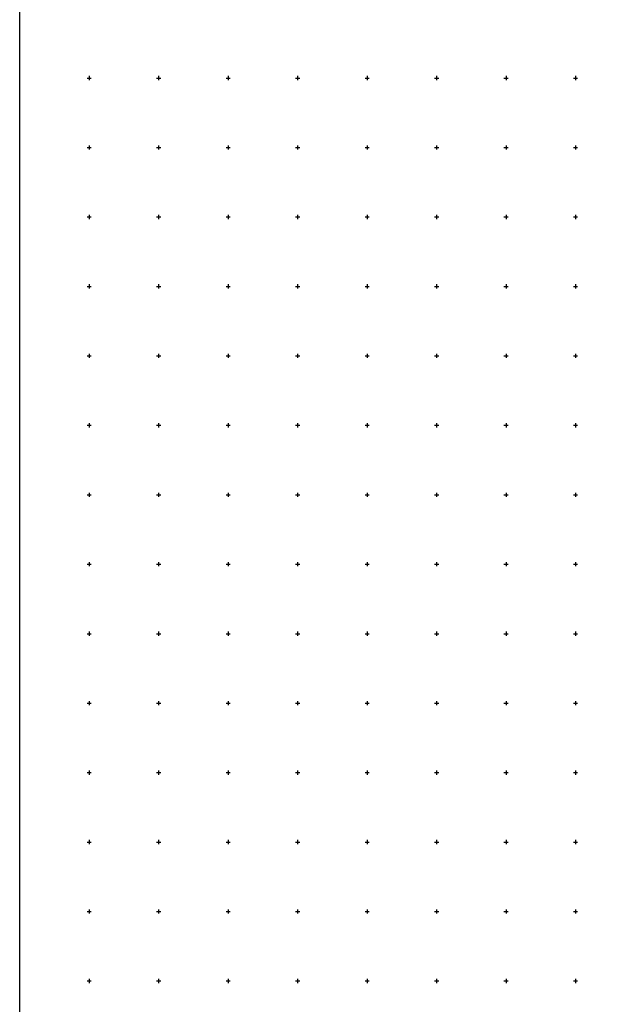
# Model space of a CAD drawing. Header units: metres. Extents: x 707528 to 709248, y 4308395 to 4311045.
# Tile 32 of 102: x 707528 to 707963, y 4308928 to 4309637. Entities that reach past the tile are written whole.
import ezdxf

# ---------------------------------------------------------------- set-up
doc = ezdxf.new("R2010")
doc.units = ezdxf.units.M
doc.header["$LTSCALE"] = 0.5
doc.layers.add('(001) Сетка', color=92, linetype='Continuous')
doc.layers.add('(002) Рамка', color=7, linetype='Continuous')

# ---------------------------------------------------------------- blocks, each defined once
blk = doc.blocks.new('Setka')
at = {"layer": '(001) Сетка'}
for p, q in [((-1.5, 0), (1.5, 0)), ((0, 1.5), (0, -1.5))]:
    blk.add_line(p, q, dxfattribs=at)

msp = doc.modelspace()

# ---------------------------------------------------------------- linework, layer by layer
at = {"layer": '(002) Рамка', "color": 0}
msp.add_lwpolyline([(707528.46, 4311045.23), (708928.46, 4311045.23), (708928.46, 4308395.23), (707528.46, 4308395.23)], close=True, dxfattribs=at)

# ---------------------------------------------------------------- block references
at = {"layer": '(001) Сетка'}
for p in [(707578.46, 4309595.23), (707628.46, 4309595.23), (707678.46, 4309595.23), (707728.46, 4309595.23), (707778.46, 4309595.23), (707828.46, 4309595.23), (707878.46, 4309595.23), (707928.46, 4309595.23), (707578.46, 4309545.23), (707628.46, 4309545.23), (707678.46, 4309545.23), (707728.46, 4309545.23), (707778.46, 4309545.23), (707828.46, 4309545.23), (707878.46, 4309545.23), (707928.46, 4309545.23), (707578.46, 4309495.23), (707628.46, 4309495.23), (707678.46, 4309495.23), (707728.46, 4309495.23), (707778.46, 4309495.23), (707828.46, 4309495.23), (707878.46, 4309495.23), (707928.46, 4309495.23), (707578.46, 4309445.23), (707628.46, 4309445.23), (707678.46, 4309445.23), (707728.46, 4309445.23), (707778.46, 4309445.23), (707828.46, 4309445.23), (707878.46, 4309445.23), (707928.46, 4309445.23), (707578.46, 4309395.23), (707628.46, 4309395.23), (707678.46, 4309395.23), (707728.46, 4309395.23), (707778.46, 4309395.23), (707828.46, 4309395.23), (707878.46, 4309395.23), (707928.46, 4309395.23), (707578.46, 4309345.23), (707628.46, 4309345.23), (707678.46, 4309345.23), (707728.46, 4309345.23), (707778.46, 4309345.23), (707828.46, 4309345.23), (707878.46, 4309345.23), (707928.46, 4309345.23), (707578.46, 4309295.23), (707628.46, 4309295.23), (707678.46, 4309295.23), (707728.46, 4309295.23), (707778.46, 4309295.23), (707828.46, 4309295.23), (707878.46, 4309295.23), (707928.46, 4309295.23), (707578.46, 4309245.23), (707628.46, 4309245.23), (707678.46, 4309245.23), (707728.46, 4309245.23), (707778.46, 4309245.23), (707828.46, 4309245.23), (707878.46, 4309245.23), (707928.46, 4309245.23), (707578.46, 4309195.23), (707628.46, 4309195.23), (707678.46, 4309195.23), (707728.46, 4309195.23), (707778.46, 4309195.23), (707828.46, 4309195.23), (707878.46, 4309195.23), (707928.46, 4309195.23), (707578.46, 4309145.23), (707628.46, 4309145.23), (707678.46, 4309145.23), (707728.46, 4309145.23), (707778.46, 4309145.23), (707828.46, 4309145.23), (707878.46, 4309145.23), (707928.46, 4309145.23), (707578.46, 4309095.23), (707628.46, 4309095.23), (707678.46, 4309095.23), (707728.46, 4309095.23), (707778.46, 4309095.23), (707828.46, 4309095.23), (707878.46, 4309095.23), (707928.46, 4309095.23), (707578.46, 4309045.23), (707628.46, 4309045.23), (707678.46, 4309045.23), (707728.46, 4309045.23), (707778.46, 4309045.23), (707828.46, 4309045.23), (707878.46, 4309045.23), (707928.46, 4309045.23), (707578.46, 4308995.23), (707628.46, 4308995.23), (707678.46, 4308995.23), (707728.46, 4308995.23), (707778.46, 4308995.23), (707828.46, 4308995.23), (707878.46, 4308995.23), (707928.46, 4308995.23), (707578.46, 4308945.23), (707628.46, 4308945.23), (707678.46, 4308945.23), (707728.46, 4308945.23), (707778.46, 4308945.23), (707828.46, 4308945.23), (707878.46, 4308945.23), (707928.46, 4308945.23)]:
    msp.add_blockref('Setka', p, dxfattribs=at)

doc.saveas('drawing.dxf')
